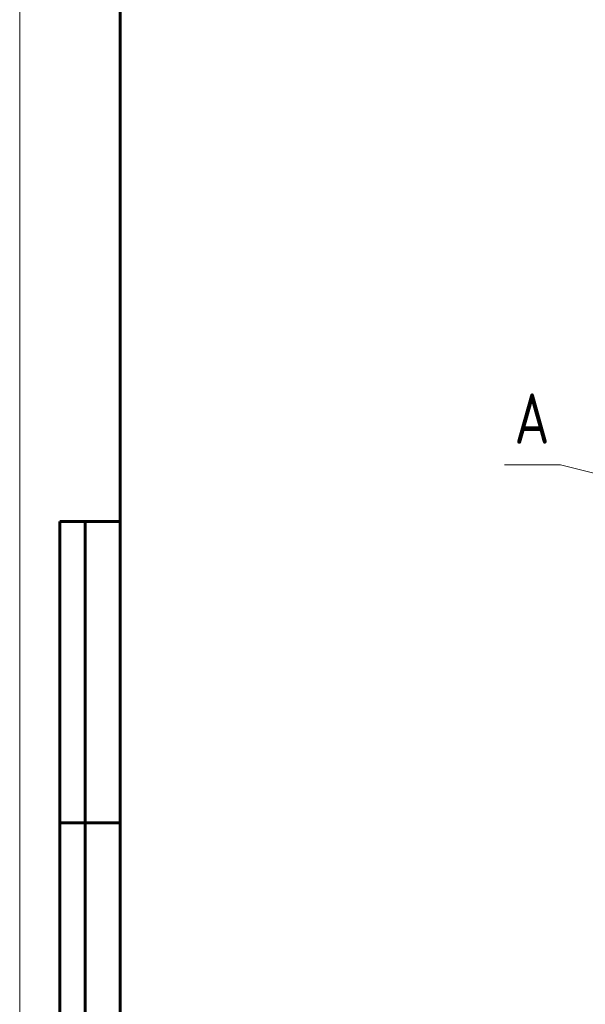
# Model space of a CAD drawing. Header units: millimetres. Extents: x 0 to 841, y 0 to 594.
# Tile 5 of 24: x 0 to 112, y 196 to 392. Entities that reach past the tile are written whole.
import ezdxf

# ---------------------------------------------------------------- set-up
doc = ezdxf.new("R2010")
doc.units = ezdxf.units.MM
doc.linetypes.add('K5LT_BASIC', pattern=[0])
doc.linetypes.add('K5LT_THIN', pattern=[0])
doc.layers.add('Системный слой (1)', color=7, linetype='Continuous', true_color=0x6c6c6c)
doc.styles.add('KTEXTSTYLE', font='txt', dxfattribs={"width": 0.96, "height": 5})

# ---------------------------------------------------------------- blocks, each defined once
blk = doc.blocks.new('U33')
at = {"layer": 'Системный слой (1)', "color": 7, "linetype": 'K5LT_THIN', "lineweight": 18}
for p, q in [((107.53, 303.28), (96.38, 303.28)), ((198.88, 279.86), (107.53, 303.28))]:
    blk.add_line(p, q, dxfattribs=at)
blk.add_arc((222.2, 273.88), 24.07, 0, 360, dxfattribs=at)
at = {"layer": 'Системный слой (1)', "color": 7, "insert": (98.38, 317.46), "char_height": 10, "attachment_point": 1, "style": 'KTEXTSTYLE'}
blk.add_mtext('\\fArial|b0|c204|p34;\\H5.0;\\W1.000;\\Q15;\\fGOST Type AU|b0|i0|c204|p34;\\Q0;\\W0.960;\\H10.00;{\\c16711680;А}', dxfattribs=at)
blk = doc.blocks.new('U104')
at = {"color": 7, "linetype": 'K5LT_THIN', "lineweight": 18}
blk.add_line((0, 0), (0, 594), dxfattribs=at)
at = {"color": 150, "linetype": 'K5LT_BASIC', "lineweight": 60, "true_color": 0x0080ff}
for p, q in [((20, 5), (20, 589)), ((8, 172), (8, 292)), ((20, 292), (8, 292)), ((13, 172), (13, 292)), ((20, 232), (8, 232))]:
    blk.add_line(p, q, dxfattribs=at)

msp = doc.modelspace()

# ---------------------------------------------------------------- block references
msp.add_blockref('U104', (0, 0))
at = {"layer": 'Системный слой (1)'}
msp.add_blockref('U33', (0, 0), dxfattribs=at)

doc.saveas('drawing.dxf')
